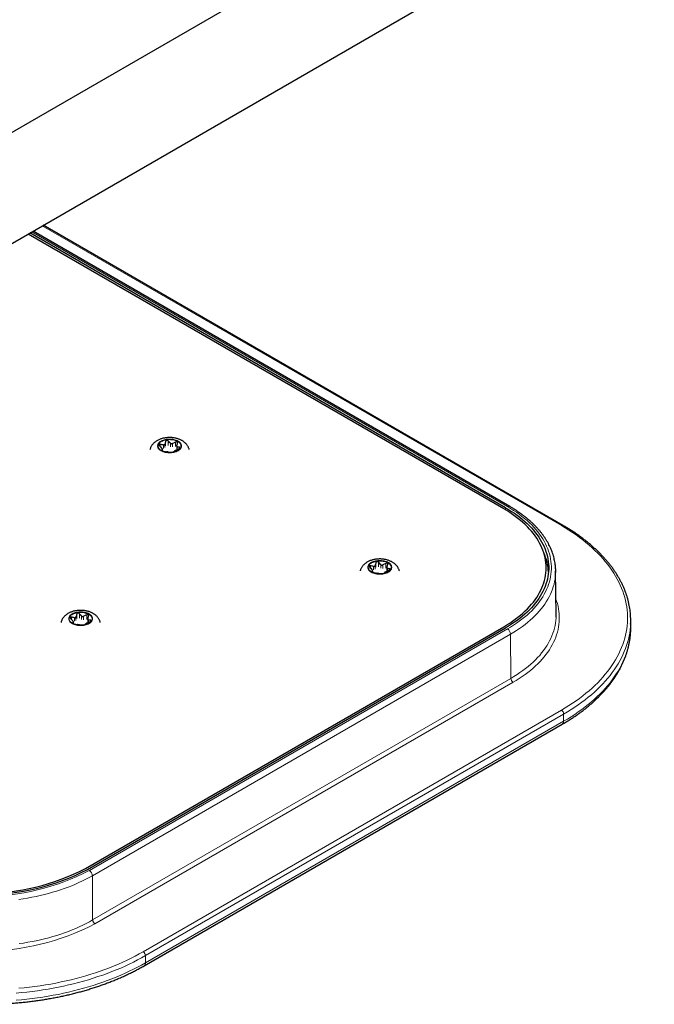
# Model space of a CAD drawing. Header units: millimetres. Extents: x 8 to 2427, y 12 to 2587.
# Tile 140 of 154: x 2054 to 2174, y 1158 to 1342. Entities that reach past the tile are written whole.
import ezdxf

# ---------------------------------------------------------------- set-up
doc = ezdxf.new("R2010")
doc.units = ezdxf.units.MM

msp = doc.modelspace()

# ---------------------------------------------------------------- linework, layer by layer
at = {"color": 7, "linetype": 'Continuous', "lineweight": 30}
for p, q in [((2298.56, 1462.81), (2035.22, 1310.79)), ((2038.9, 1292.13), (2308.21, 1447.61)), ((2145.62, 1250.64), (2056.32, 1302.19)), ((2146.38, 1250.89), (2056.92, 1302.53)), ((2156.38, 1247.33), (2058.83, 1303.64)), ((2145.27, 1250.45), (2055.98, 1301.99)), ((2081.21, 1261.31), (2081.21, 1261.62)), ((2083.88, 1262.16), (2083.88, 1261.53)), ((2123.33, 1239.38), (2123.33, 1238.75)), ((2120.67, 1238.53), (2120.67, 1238.84)), ((2155.1, 1230.58), (2155.01, 1238.83)), ((2064.52, 1228.9), (2064.52, 1229.21)), ((2066.78, 1183), (2145.27, 1228.31)), ((2067.19, 1229.75), (2067.19, 1229.11)), ((2169.1, 1228.14), (2169.1, 1229.5)), ((2067.13, 1182.8), (2145.62, 1228.11)), ((2169.1, 1227.82), (2169.1, 1228.14)), ((2077.77, 1164.73), (2156.26, 1210.04))]:
    msp.add_line(p, q, dxfattribs=at)
at = {"color": 252, "linetype": 'Continuous', "lineweight": 0}
for p, q in [((2145.98, 1250.85), (2056.68, 1302.4)), ((2156.08, 1247.3), (2058.66, 1303.54)), ((2080.81, 1262.1), (2080.81, 1262.53)), ((2081.04, 1261.42), (2081.04, 1261.46)), ((2081.2, 1261.59), (2081.2, 1261.31)), ((2081.38, 1262.42), (2081.38, 1261.77)), ((2081.66, 1261.93), (2081.66, 1262.59)), ((2081.81, 1263.11), (2081.81, 1262.26)), ((2082.31, 1262.33), (2082.31, 1263.18)), ((2082.73, 1262.75), (2082.73, 1262.1)), ((2083.11, 1262.04), (2083.11, 1262.69)), ((2083.67, 1262.97), (2083.67, 1262.12)), ((2083.99, 1261.54), (2083.99, 1262.02)), ((2084.41, 1261.98), (2084.41, 1261.78)), ((2145.61, 1250.25), (2145.62, 1250.64)), ((2120.27, 1239.32), (2120.27, 1239.75)), ((2120.83, 1239.65), (2120.83, 1238.99)), ((2121.12, 1239.15), (2121.12, 1239.81)), ((2121.27, 1240.33), (2121.27, 1239.48)), ((2121.77, 1239.56), (2121.77, 1240.41)), ((2122.18, 1239.97), (2122.18, 1239.32)), ((2122.57, 1239.26), (2122.57, 1239.91)), ((2123.13, 1240.2), (2123.13, 1239.34)), ((2120.5, 1238.64), (2120.5, 1238.68)), ((2120.65, 1238.81), (2120.65, 1238.54)), ((2123.45, 1238.76), (2123.45, 1239.24)), ((2123.86, 1239.2), (2123.86, 1239)), ((2064.13, 1229.69), (2064.13, 1230.12)), ((2064.97, 1229.52), (2064.97, 1230.17)), ((2065.12, 1230.7), (2065.12, 1229.84)), ((2065.63, 1229.92), (2065.63, 1230.77)), ((2066.04, 1230.34), (2066.04, 1229.68)), ((2066.42, 1229.62), (2066.42, 1230.28)), ((2066.99, 1230.56), (2066.99, 1229.71)), ((2064.36, 1229.01), (2064.36, 1229.04)), ((2064.51, 1229.17), (2064.51, 1228.9)), ((2064.69, 1230.01), (2064.69, 1229.36)), ((2067.31, 1229.13), (2067.31, 1229.61)), ((2067.72, 1229.56), (2067.72, 1229.37)), ((2067.49, 1182.59), (2145.98, 1227.9)), ((2146.54, 1226.93), (2068.05, 1181.62)), ((2146.6, 1218.64), (2146.54, 1226.93)), ((2068.11, 1173.33), (2146.6, 1218.64)), ((2147.03, 1217.91), (2068.54, 1172.6)), ((2077.59, 1167.37), (2156.08, 1212.68)), ((2156.51, 1211.94), (2078.02, 1166.63)), ((2156.51, 1210.59), (2156.51, 1211.94)), ((2156.51, 1210.59), (2078.02, 1165.28)), ((2068.11, 1173.33), (2068.05, 1181.62)), ((2078.02, 1165.28), (2078.02, 1166.63))]:
    msp.add_line(p, q, dxfattribs=at)
at = {"color": 252, "linetype": 'Continuous', "lineweight": 0, "flags": 128}
for points in [[(2084.13, 1263.16), (2083.96, 1263.25), (2083.77, 1263.33), (2083.56, 1263.39), (2083.35, 1263.45), (2083.13, 1263.49), (2082.9, 1263.52), (2082.66, 1263.53), (2082.43, 1263.53), (2082.19, 1263.52), (2081.96, 1263.49), (2081.74, 1263.45), (2081.52, 1263.39), (2081.32, 1263.33), (2081.13, 1263.25), (2080.95, 1263.16), (2080.79, 1263.05), (2080.66, 1262.94), (2080.54, 1262.83), (2080.44, 1262.7), (2080.37, 1262.57), (2080.32, 1262.44), (2080.3, 1262.31), (2080.3, 1262.17), (2080.32, 1262.03), (2080.37, 1261.9), (2080.44, 1261.77), (2080.54, 1261.65), (2080.66, 1261.53), (2080.79, 1261.42), (2080.95, 1261.32), (2081.13, 1261.23), (2081.32, 1261.15), (2081.52, 1261.08), (2081.74, 1261.02), (2081.96, 1260.98), (2082.19, 1260.95), (2082.43, 1260.94), (2082.66, 1260.94), (2082.9, 1260.95), (2083.13, 1260.98), (2083.35, 1261.02), (2083.56, 1261.08), (2083.77, 1261.15), (2083.96, 1261.23), (2084.13, 1261.32), (2084.29, 1261.42), (2084.43, 1261.53), (2084.55, 1261.65), (2084.64, 1261.77), (2084.72, 1261.9), (2084.77, 1262.03), (2084.79, 1262.17), (2084.79, 1262.31), (2084.77, 1262.44), (2084.72, 1262.57), (2084.64, 1262.7), (2084.55, 1262.83), (2084.43, 1262.94), (2084.29, 1263.05), (2084.13, 1263.16)], [(2145.98, 1227.9), (2146.56, 1228.25), (2147.12, 1228.6), (2147.66, 1228.97), (2148.19, 1229.34), (2148.69, 1229.72), (2149.18, 1230.11), (2149.64, 1230.51), (2150.09, 1230.92), (2150.51, 1231.33), (2150.91, 1231.76), (2151.29, 1232.18), (2151.65, 1232.62), (2151.99, 1233.06), (2152.3, 1233.5), (2152.59, 1233.95), (2152.86, 1234.41), (2153.1, 1234.87), (2153.32, 1235.33), (2153.52, 1235.8), (2153.69, 1236.27), (2153.84, 1236.74), (2153.96, 1237.22), (2154.06, 1237.7), (2154.13, 1238.18), (2154.18, 1238.66), (2154.2, 1239.14), (2154.2, 1239.62), (2154.18, 1240.1), (2154.13, 1240.58), (2154.06, 1241.06), (2153.96, 1241.54), (2153.84, 1242.01), (2153.69, 1242.48), (2153.52, 1242.95), (2153.32, 1243.42), (2153.1, 1243.89), (2152.86, 1244.35), (2152.59, 1244.8), (2152.3, 1245.25), (2151.99, 1245.7), (2151.65, 1246.14), (2151.29, 1246.57), (2150.91, 1247), (2150.51, 1247.42), (2150.09, 1247.84), (2149.64, 1248.24), (2149.18, 1248.64), (2148.69, 1249.03), (2148.19, 1249.41), (2147.66, 1249.79), (2147.12, 1250.15), (2146.56, 1250.51), (2145.98, 1250.85)], [(2156.08, 1212.68), (2156.8, 1213.1), (2157.5, 1213.54), (2158.18, 1213.98), (2158.84, 1214.43), (2159.48, 1214.89), (2160.1, 1215.36), (2160.7, 1215.84), (2161.28, 1216.33), (2161.85, 1216.82), (2162.39, 1217.32), (2162.91, 1217.83), (2163.4, 1218.35), (2163.88, 1218.88), (2164.33, 1219.41), (2164.77, 1219.94), (2165.17, 1220.48), (2165.56, 1221.03), (2165.92, 1221.59), (2166.26, 1222.14), (2166.58, 1222.71), (2166.87, 1223.27), (2167.14, 1223.84), (2167.39, 1224.42), (2167.61, 1224.99), (2167.81, 1225.58), (2167.98, 1226.16), (2168.13, 1226.74), (2168.25, 1227.33), (2168.35, 1227.92), (2168.42, 1228.51), (2168.47, 1229.1), (2168.5, 1229.69), (2168.5, 1230.28), (2168.47, 1230.87), (2168.42, 1231.47), (2168.35, 1232.06), (2168.25, 1232.64), (2168.13, 1233.23), (2167.98, 1233.82), (2167.81, 1234.4), (2167.61, 1234.98), (2167.39, 1235.56), (2167.14, 1236.13), (2166.87, 1236.7), (2166.58, 1237.27), (2166.26, 1237.83), (2165.92, 1238.39), (2165.56, 1238.94), (2165.17, 1239.49), (2164.77, 1240.03), (2164.33, 1240.57), (2163.88, 1241.1), (2163.4, 1241.62), (2162.91, 1242.14), (2162.39, 1242.65), (2161.85, 1243.15), (2161.28, 1243.65), (2160.7, 1244.13), (2160.1, 1244.61), (2159.48, 1245.08), (2158.84, 1245.54), (2158.18, 1246), (2157.5, 1246.44), (2156.8, 1246.87), (2156.08, 1247.3)], [(2123.59, 1240.38), (2123.42, 1240.47), (2123.23, 1240.55), (2123.02, 1240.62), (2122.81, 1240.67), (2122.58, 1240.71), (2122.35, 1240.74), (2122.12, 1240.76), (2121.88, 1240.76), (2121.65, 1240.74), (2121.42, 1240.71), (2121.19, 1240.67), (2120.98, 1240.62), (2120.77, 1240.55), (2120.58, 1240.47), (2120.41, 1240.38), (2120.25, 1240.28), (2120.11, 1240.17), (2120, 1240.05), (2119.9, 1239.93), (2119.83, 1239.8), (2119.78, 1239.66), (2119.75, 1239.53), (2119.75, 1239.39), (2119.78, 1239.26), (2119.83, 1239.12), (2119.9, 1238.99), (2120, 1238.87), (2120.11, 1238.75), (2120.25, 1238.64), (2120.41, 1238.54), (2120.58, 1238.45), (2120.77, 1238.37), (2120.98, 1238.3), (2121.19, 1238.25), (2121.42, 1238.2), (2121.65, 1238.18), (2121.88, 1238.16), (2122.12, 1238.16), (2122.35, 1238.18), (2122.58, 1238.2), (2122.81, 1238.25), (2123.02, 1238.3), (2123.23, 1238.37), (2123.42, 1238.45), (2123.59, 1238.54), (2123.75, 1238.64), (2123.89, 1238.75), (2124, 1238.87), (2124.1, 1238.99), (2124.17, 1239.12), (2124.22, 1239.26), (2124.25, 1239.39), (2124.25, 1239.53), (2124.22, 1239.66), (2124.17, 1239.8), (2124.1, 1239.93), (2124, 1240.05), (2123.89, 1240.17), (2123.75, 1240.28), (2123.59, 1240.38)], [(2155, 1238.48), (2155, 1238.24), (2154.96, 1237.76), (2154.9, 1237.28), (2154.81, 1236.79), (2154.7, 1236.31), (2154.57, 1235.83), (2154.41, 1235.36), (2154.23, 1234.88), (2154.02, 1234.41), (2153.79, 1233.94), (2153.54, 1233.48), (2153.26, 1233.02), (2152.97, 1232.57), (2152.64, 1232.12), (2152.3, 1231.68), (2151.93, 1231.24), (2151.54, 1230.81), (2151.13, 1230.39), (2150.7, 1229.97), (2150.25, 1229.56), (2149.78, 1229.16), (2149.29, 1228.77), (2148.78, 1228.38), (2148.24, 1228), (2147.69, 1227.64), (2147.13, 1227.28), (2146.54, 1226.93)], [(2155.06, 1233.5), (2155.19, 1233.14), (2155.33, 1232.66), (2155.45, 1232.18), (2155.55, 1231.69), (2155.62, 1231.21), (2155.67, 1230.72), (2155.69, 1230.23), (2155.69, 1229.74), (2155.67, 1229.26), (2155.62, 1228.77), (2155.55, 1228.28), (2155.45, 1227.8), (2155.33, 1227.31), (2155.19, 1226.83), (2155.02, 1226.36), (2154.83, 1225.88), (2154.61, 1225.41), (2154.38, 1224.94), (2154.11, 1224.48), (2153.83, 1224.02), (2153.52, 1223.56), (2153.19, 1223.11), (2152.84, 1222.67), (2152.47, 1222.23), (2152.08, 1221.8), (2151.66, 1221.37), (2151.22, 1220.96), (2150.77, 1220.55), (2150.29, 1220.14), (2149.79, 1219.75), (2149.28, 1219.36), (2148.74, 1218.98), (2148.19, 1218.62), (2147.62, 1218.26), (2147.03, 1217.91)], [(2067.45, 1230.74), (2067.27, 1230.84), (2067.08, 1230.92), (2066.88, 1230.98), (2066.66, 1231.04), (2066.44, 1231.08), (2066.21, 1231.11), (2065.97, 1231.12), (2065.74, 1231.12), (2065.5, 1231.11), (2065.27, 1231.08), (2065.05, 1231.04), (2064.83, 1230.98), (2064.63, 1230.92), (2064.44, 1230.84), (2064.26, 1230.74), (2064.11, 1230.64), (2063.97, 1230.53), (2063.85, 1230.42), (2063.75, 1230.29), (2063.68, 1230.16), (2063.63, 1230.03), (2063.61, 1229.89), (2063.61, 1229.76), (2063.63, 1229.62), (2063.68, 1229.49), (2063.75, 1229.36), (2063.85, 1229.24), (2063.97, 1229.12), (2064.11, 1229.01), (2064.26, 1228.91), (2064.44, 1228.82), (2064.63, 1228.74), (2064.83, 1228.67), (2065.05, 1228.61), (2065.27, 1228.57), (2065.5, 1228.54), (2065.74, 1228.53), (2065.97, 1228.53), (2066.21, 1228.54), (2066.44, 1228.57), (2066.66, 1228.61), (2066.88, 1228.67), (2067.08, 1228.74), (2067.27, 1228.82), (2067.45, 1228.91), (2067.6, 1229.01), (2067.74, 1229.12), (2067.86, 1229.24), (2067.96, 1229.36), (2068.03, 1229.49), (2068.08, 1229.62), (2068.1, 1229.76), (2068.1, 1229.89), (2068.08, 1230.03), (2068.03, 1230.16), (2067.96, 1230.29), (2067.86, 1230.42), (2067.74, 1230.53), (2067.6, 1230.64), (2067.45, 1230.74)], [(2146.6, 1218.64), (2147.19, 1218.99), (2147.76, 1219.35), (2148.31, 1219.71), (2148.85, 1220.09), (2149.36, 1220.48), (2149.85, 1220.87), (2150.33, 1221.28), (2150.78, 1221.69), (2151.21, 1222.1), (2151.62, 1222.53), (2152.01, 1222.96), (2152.38, 1223.4), (2152.72, 1223.84), (2153.05, 1224.29), (2153.35, 1224.75), (2153.62, 1225.21), (2153.88, 1225.67), (2154.11, 1226.14), (2154.31, 1226.61), (2154.5, 1227.09), (2154.66, 1227.57), (2154.79, 1228.05), (2154.9, 1228.53), (2154.99, 1229.01), (2155.05, 1229.5), (2155.08, 1229.99), (2155.09, 1230.13)], [(2169.08, 1228.81), (2169.05, 1228.32), (2168.99, 1227.73), (2168.91, 1227.14), (2168.8, 1226.55), (2168.66, 1225.96), (2168.51, 1225.38), (2168.32, 1224.8), (2168.12, 1224.22), (2167.89, 1223.65), (2167.64, 1223.07), (2167.36, 1222.5), (2167.06, 1221.94), (2166.74, 1221.38), (2166.39, 1220.82), (2166.02, 1220.27), (2165.63, 1219.73), (2165.22, 1219.19), (2164.78, 1218.65), (2164.32, 1218.12), (2163.84, 1217.6), (2163.34, 1217.09), (2162.82, 1216.58), (2162.27, 1216.08), (2161.71, 1215.58), (2161.13, 1215.1), (2160.52, 1214.62), (2159.9, 1214.15), (2159.26, 1213.69), (2158.6, 1213.24), (2157.92, 1212.8), (2157.22, 1212.37), (2156.51, 1211.94)], [(2156.51, 1210.59), (2157.22, 1211.01), (2157.92, 1211.45), (2158.6, 1211.89), (2159.26, 1212.34), (2159.9, 1212.8), (2160.52, 1213.27), (2161.13, 1213.74), (2161.71, 1214.23), (2162.27, 1214.72), (2162.82, 1215.22), (2163.34, 1215.73), (2163.84, 1216.25), (2164.32, 1216.77), (2164.78, 1217.3), (2165.22, 1217.83), (2165.63, 1218.37), (2166.02, 1218.92), (2166.39, 1219.47), (2166.74, 1220.02), (2167.06, 1220.58), (2167.36, 1221.15), (2167.64, 1221.72), (2167.89, 1222.29), (2168.12, 1222.87), (2168.32, 1223.45), (2168.51, 1224.03), (2168.66, 1224.61), (2168.8, 1225.2), (2168.91, 1225.78), (2168.99, 1226.37), (2169.05, 1226.96), (2169.09, 1227.55), (2169.1, 1227.82)], [(2068.05, 1181.62), (2067.45, 1181.28), (2066.83, 1180.95), (2066.19, 1180.64), (2065.54, 1180.33), (2064.87, 1180.03), (2064.19, 1179.75), (2063.5, 1179.48), (2062.79, 1179.22), (2062.07, 1178.97), (2061.33, 1178.73), (2060.59, 1178.51), (2059.83, 1178.3), (2059.06, 1178.1), (2058.28, 1177.91), (2057.5, 1177.74), (2056.7, 1177.58), (2055.9, 1177.43), (2055.09, 1177.3), (2054.28, 1177.18)], [(2054.3, 1168.88), (2055.12, 1168.99), (2055.93, 1169.13), (2056.73, 1169.27), (2057.53, 1169.43), (2058.32, 1169.61), (2059.1, 1169.79), (2059.87, 1169.99), (2060.63, 1170.2), (2061.37, 1170.43), (2062.11, 1170.67), (2062.83, 1170.92), (2063.55, 1171.18), (2064.24, 1171.45), (2064.93, 1171.74), (2065.6, 1172.03), (2066.25, 1172.34), (2066.89, 1172.66), (2067.51, 1172.99), (2068.11, 1173.33)], [(2054.25, 1160.5), (2055.26, 1160.6), (2056.26, 1160.71), (2057.26, 1160.84), (2058.26, 1160.98), (2059.24, 1161.14), (2060.23, 1161.31), (2061.2, 1161.49), (2062.17, 1161.69), (2063.13, 1161.9), (2064.07, 1162.12), (2065.01, 1162.36), (2065.94, 1162.61), (2066.86, 1162.87), (2067.77, 1163.14), (2068.66, 1163.43), (2069.55, 1163.73), (2070.42, 1164.04), (2071.27, 1164.37), (2072.12, 1164.7), (2072.95, 1165.05), (2073.76, 1165.41), (2074.56, 1165.78), (2075.34, 1166.16), (2076.11, 1166.55), (2076.86, 1166.96), (2077.59, 1167.37)], [(2078.02, 1166.63), (2077.29, 1166.22), (2076.54, 1165.82), (2075.77, 1165.43), (2074.99, 1165.05), (2074.19, 1164.67), (2073.38, 1164.31), (2072.55, 1163.97), (2071.71, 1163.63), (2070.86, 1163.3), (2069.99, 1162.99), (2069.11, 1162.69), (2068.22, 1162.4), (2067.32, 1162.12), (2066.4, 1161.86), (2065.48, 1161.61), (2064.54, 1161.37), (2063.59, 1161.14), (2062.64, 1160.93), (2061.68, 1160.73), (2060.71, 1160.54), (2059.73, 1160.37), (2058.74, 1160.21), (2057.75, 1160.06), (2056.75, 1159.93), (2055.75, 1159.81), (2054.74, 1159.71), (2053.73, 1159.62)], [(2078.02, 1165.28), (2077.29, 1164.87), (2076.54, 1164.46), (2075.77, 1164.07), (2074.99, 1163.69), (2074.19, 1163.32), (2073.38, 1162.96), (2072.55, 1162.61), (2071.71, 1162.28), (2070.86, 1161.95), (2069.99, 1161.64), (2069.11, 1161.33), (2068.22, 1161.05), (2067.32, 1160.77), (2066.4, 1160.5), (2065.48, 1160.25), (2064.54, 1160.01), (2063.59, 1159.79), (2062.64, 1159.57), (2061.68, 1159.37), (2060.71, 1159.19), (2059.73, 1159.01), (2058.74, 1158.86), (2057.75, 1158.71), (2056.75, 1158.58), (2055.75, 1158.46), (2054.74, 1158.35), (2053.73, 1158.26)]]:
    msp.add_lwpolyline(points, dxfattribs=at)
at = {"color": 7, "linetype": 'Continuous', "lineweight": 30, "flags": 128}
for points in [[(2081.02, 1261.36), (2080.87, 1261.46), (2080.74, 1261.57), (2080.62, 1261.68), (2080.53, 1261.8), (2080.46, 1261.93), (2080.42, 1262.06), (2080.39, 1262.19), (2080.4, 1262.32), (2080.43, 1262.45), (2080.48, 1262.58), (2080.55, 1262.7), (2080.65, 1262.82), (2080.77, 1262.94), (2080.91, 1263.04), (2081.06, 1263.14), (2081.24, 1263.22), (2081.43, 1263.3), (2081.63, 1263.36), (2081.84, 1263.41), (2082.06, 1263.45), (2082.29, 1263.47), (2082.51, 1263.48), (2082.74, 1263.47), (2082.97, 1263.45), (2083.19, 1263.42), (2083.41, 1263.37), (2083.61, 1263.31), (2083.8, 1263.24), (2083.98, 1263.16), (2084.14, 1263.07), (2084.29, 1262.96), (2084.41, 1262.85), (2084.51, 1262.74), (2084.59, 1262.61), (2084.65, 1262.48), (2084.68, 1262.35), (2084.69, 1262.22), (2084.68, 1262.09), (2084.64, 1261.96), (2084.58, 1261.83), (2084.49, 1261.71), (2084.38, 1261.59), (2084.25, 1261.48), (2084.1, 1261.38), (2083.94, 1261.29), (2083.76, 1261.21), (2083.56, 1261.14), (2083.35, 1261.09), (2083.14, 1261.04), (2082.91, 1261.01), (2082.69, 1261), (2082.46, 1261), (2082.23, 1261.01), (2082.01, 1261.04), (2081.79, 1261.08), (2081.58, 1261.13), (2081.38, 1261.19), (2081.19, 1261.27), (2081.02, 1261.36)], [(2145.27, 1228.31), (2145.84, 1228.65), (2146.4, 1229), (2146.93, 1229.36), (2147.44, 1229.72), (2147.94, 1230.1), (2148.41, 1230.49), (2148.87, 1230.88), (2149.3, 1231.28), (2149.72, 1231.69), (2150.11, 1232.1), (2150.48, 1232.53), (2150.83, 1232.95), (2151.15, 1233.39), (2151.45, 1233.83), (2151.73, 1234.27), (2151.99, 1234.72), (2152.22, 1235.17), (2152.43, 1235.63), (2152.61, 1236.09), (2152.77, 1236.56), (2152.91, 1237.02), (2153.02, 1237.49), (2153.1, 1237.96), (2153.17, 1238.43), (2153.2, 1238.91), (2153.21, 1239.38), (2153.2, 1239.85), (2153.17, 1240.32), (2153.1, 1240.79), (2153.02, 1241.26), (2152.91, 1241.73), (2152.77, 1242.2), (2152.61, 1242.66), (2152.43, 1243.12), (2152.22, 1243.58), (2151.99, 1244.03), (2151.73, 1244.48), (2151.45, 1244.93), (2151.15, 1245.37), (2150.83, 1245.8), (2150.48, 1246.23), (2150.11, 1246.65), (2149.72, 1247.07), (2149.3, 1247.48), (2148.87, 1247.88), (2148.41, 1248.27), (2147.94, 1248.65), (2147.44, 1249.03), (2146.93, 1249.4), (2146.4, 1249.76), (2145.84, 1250.11), (2145.27, 1250.45)], [(2145.62, 1250.64), (2146.19, 1250.31), (2146.74, 1249.96), (2147.27, 1249.6), (2147.79, 1249.23), (2148.29, 1248.86), (2148.76, 1248.47), (2149.22, 1248.08), (2149.66, 1247.68), (2150.07, 1247.28), (2150.47, 1246.86), (2150.84, 1246.44), (2151.19, 1246.02), (2151.52, 1245.58), (2151.83, 1245.15), (2152.11, 1244.7), (2152.38, 1244.26), (2152.61, 1243.8), (2152.83, 1243.35), (2153.02, 1242.89), (2153.19, 1242.43), (2153.34, 1241.96), (2153.46, 1241.5), (2153.55, 1241.03), (2153.63, 1240.56), (2153.67, 1240.09), (2153.7, 1239.61), (2153.7, 1239.14), (2153.67, 1238.67), (2153.63, 1238.2), (2153.55, 1237.73), (2153.46, 1237.26), (2153.34, 1236.79), (2153.19, 1236.33), (2153.02, 1235.87), (2152.83, 1235.41), (2152.61, 1234.95), (2152.38, 1234.5), (2152.11, 1234.05), (2151.83, 1233.61), (2151.52, 1233.17), (2151.19, 1232.74), (2150.84, 1232.31), (2150.47, 1231.89), (2150.07, 1231.48), (2149.66, 1231.07), (2149.22, 1230.67), (2148.76, 1230.28), (2148.29, 1229.9), (2147.79, 1229.52), (2147.27, 1229.16), (2146.74, 1228.8), (2146.19, 1228.45), (2145.62, 1228.11)], [(2120.48, 1238.58), (2120.33, 1238.68), (2120.19, 1238.79), (2120.08, 1238.9), (2119.99, 1239.02), (2119.92, 1239.15), (2119.87, 1239.28), (2119.85, 1239.41), (2119.85, 1239.54), (2119.88, 1239.67), (2119.93, 1239.8), (2120.01, 1239.93), (2120.11, 1240.05), (2120.22, 1240.16), (2120.36, 1240.26), (2120.52, 1240.36), (2120.69, 1240.45), (2120.88, 1240.52), (2121.09, 1240.58), (2121.3, 1240.63), (2121.52, 1240.67), (2121.74, 1240.69), (2121.97, 1240.7), (2122.2, 1240.7), (2122.43, 1240.68), (2122.65, 1240.64), (2122.86, 1240.6), (2123.07, 1240.54), (2123.26, 1240.47), (2123.44, 1240.38), (2123.6, 1240.29), (2123.74, 1240.19), (2123.87, 1240.08), (2123.97, 1239.96), (2124.05, 1239.83), (2124.11, 1239.71), (2124.14, 1239.58), (2124.15, 1239.44), (2124.13, 1239.31), (2124.1, 1239.18), (2124.03, 1239.05), (2123.95, 1238.93), (2123.84, 1238.82), (2123.71, 1238.71), (2123.56, 1238.61), (2123.39, 1238.51), (2123.21, 1238.43), (2123.02, 1238.37), (2122.81, 1238.31), (2122.59, 1238.27), (2122.37, 1238.24), (2122.14, 1238.22), (2121.91, 1238.22), (2121.69, 1238.23), (2121.46, 1238.26), (2121.24, 1238.3), (2121.03, 1238.35), (2120.84, 1238.42), (2120.65, 1238.49), (2120.48, 1238.58)], [(2155, 1239.19), (2155.01, 1238.73), (2155, 1238.48)], [(2064.34, 1228.95), (2064.18, 1229.05), (2064.05, 1229.15), (2063.93, 1229.27), (2063.84, 1229.39), (2063.77, 1229.52), (2063.73, 1229.64), (2063.71, 1229.78), (2063.71, 1229.91), (2063.74, 1230.04), (2063.79, 1230.17), (2063.86, 1230.29), (2063.96, 1230.41), (2064.08, 1230.53), (2064.22, 1230.63), (2064.38, 1230.73), (2064.55, 1230.81), (2064.74, 1230.89), (2064.94, 1230.95), (2065.15, 1231), (2065.37, 1231.04), (2065.6, 1231.06), (2065.83, 1231.07), (2066.06, 1231.06), (2066.28, 1231.04), (2066.5, 1231.01), (2066.72, 1230.96), (2066.92, 1230.9), (2067.11, 1230.83), (2067.29, 1230.75), (2067.45, 1230.66), (2067.6, 1230.55), (2067.72, 1230.44), (2067.83, 1230.32), (2067.91, 1230.2), (2067.96, 1230.07), (2068, 1229.94), (2068.01, 1229.81), (2067.99, 1229.68), (2067.95, 1229.55), (2067.89, 1229.42), (2067.8, 1229.3), (2067.69, 1229.18), (2067.56, 1229.07), (2067.42, 1228.97), (2067.25, 1228.88), (2067.07, 1228.8), (2066.87, 1228.73), (2066.67, 1228.68), (2066.45, 1228.63), (2066.23, 1228.6), (2066, 1228.59), (2065.77, 1228.59), (2065.54, 1228.6), (2065.32, 1228.62), (2065.1, 1228.66), (2064.89, 1228.72), (2064.69, 1228.78), (2064.51, 1228.86), (2064.34, 1228.95)], [(2155.09, 1230.13), (2155.1, 1230.47), (2155.1, 1230.58)]]:
    msp.add_lwpolyline(points, dxfattribs=at)
at = {"color": 252, "linetype": 'Continuous', "lineweight": 0}
for centre, radius, start, end in [((2146.21, 1250.55), 0.384, 64.1209, 127.2143), ((2156.26, 1247.07), 0.288, 64.0424, 127.2535), ((2145.31, 1226.87), 1.23, 2.9181, 57.3706), ((2147.53, 1218.68), 0.923, 182.9181, 237.3706), ((2155.59, 1211.9), 0.922, 2.6055, 57.3945), ((2155.91, 1210.53), 0.598, 305.3666, 5.9456), ((2047.61, 1220.92), 43.17, 242.5904, 297.4096), ((2066.82, 1181.56), 1.23, 2.9181, 57.3706), ((2069.04, 1173.37), 0.923, 182.9181, 237.3706), ((2047.61, 1212.95), 45.46, 242.5905, 297.4095), ((2077.1, 1166.59), 0.922, 2.6055, 57.3945), ((2077.42, 1165.22), 0.598, 305.3524, 5.9469)]:
    msp.add_arc(centre, radius, start, end, dxfattribs=at)
at = {"color": 7, "linetype": 'Continuous', "lineweight": 30}
for centre, radius, start, end in [((2143.86, 1238.07), 9.82, 2.8912, 24.8072), ((2154.76, 1229.5), 14.34, 357.2427, 2.8203), ((2047.61, 1220.44), 42.39, 242.5904, 297.4096), ((2047.61, 1220), 41.67, 242.6097, 297.3903)]:
    msp.add_arc(centre, radius, start, end, dxfattribs=at)
for points, knots in [([(2086.22, 1261.57), (2086.21, 1261.6), (2086.19, 1261.71), (2086.12, 1261.89), (2086.03, 1262.09), (2085.91, 1262.28), (2085.78, 1262.47), (2085.63, 1262.64), (2085.47, 1262.81), (2085.28, 1262.97), (2085.09, 1263.11), (2084.9, 1263.22), (2084.71, 1263.33), (2084.5, 1263.43), (2084.24, 1263.53), (2083.98, 1263.61), (2083.71, 1263.68), (2083.43, 1263.74), (2083.15, 1263.78), (2082.86, 1263.8), (2082.58, 1263.81), (2082.29, 1263.81), (2082, 1263.79), (2081.72, 1263.75), (2081.44, 1263.7), (2081.16, 1263.63), (2080.89, 1263.55), (2080.63, 1263.45), (2080.38, 1263.33), (2080.13, 1263.19), (2079.9, 1263.04), (2079.7, 1262.88), (2079.52, 1262.71), (2079.36, 1262.54), (2079.22, 1262.36), (2079.09, 1262.16), (2078.99, 1261.94), (2078.91, 1261.74), (2078.88, 1261.62), (2078.86, 1261.57)], [0, 0, 0, 0, 0.013261, 0.037864, 0.062633, 0.08768, 0.113116, 0.139051, 0.165574, 0.192745, 0.220573, 0.24553, 0.263159, 0.29241, 0.321723, 0.351087, 0.380394, 0.409601, 0.438703, 0.467723, 0.496701, 0.525687, 0.554726, 0.583865, 0.613158, 0.642659, 0.672405, 0.702414, 0.732666, 0.763075, 0.793437, 0.823531, 0.850118, 0.876092, 0.901478, 0.929089, 0.95606, 0.982397, 1, 1, 1, 1]), ([(2082.31, 1263.18), (2082.29, 1263.21), (2082.24, 1263.26), (2082.14, 1263.29), (2082.03, 1263.3), (2081.95, 1263.27), (2081.87, 1263.22), (2081.83, 1263.16), (2081.82, 1263.12), (2081.81, 1263.11)], [0, 0, 0, 0, 0.165353, 0.33162, 0.484162, 0.625774, 0.765975, 0.913088, 1, 1, 1, 1]), ([(2080.81, 1262.53), (2080.78, 1262.54), (2080.72, 1262.55), (2080.65, 1262.53), (2080.6, 1262.48), (2080.59, 1262.42), (2080.6, 1262.35), (2080.64, 1262.29), (2080.67, 1262.26), (2080.68, 1262.24)], [0, 0, 0, 0, 0.165307, 0.33158, 0.484126, 0.62574, 0.765939, 0.91305, 1, 1, 1, 1]), ([(2080.68, 1262.24), (2080.78, 1262.13), (2080.92, 1261.98), (2081.06, 1261.84), (2081.09, 1261.81)], [0, 0, 0, 0, 0.761658, 1, 1, 1, 1]), ([(2081.38, 1262.42), (2081.28, 1262.44), (2081.09, 1262.47), (2080.91, 1262.51), (2080.81, 1262.53)], [0, 0, 0, 0, 0.499473, 1, 1, 1, 1]), ([(2081.04, 1261.46), (2081.04, 1261.45), (2081.03, 1261.43), (2081.05, 1261.4), (2081.11, 1261.36), (2081.19, 1261.32), (2081.27, 1261.28), (2081.35, 1261.26), (2081.4, 1261.25), (2081.41, 1261.24)], [0, 0, 0, 0, 0.165307, 0.33158, 0.484126, 0.62574, 0.76594, 0.91305, 1, 1, 1, 1]), ([(2081.2, 1261.59), (2081.17, 1261.56), (2081.12, 1261.51), (2081.07, 1261.47), (2081.04, 1261.46)], [0, 0, 0, 0, 0.499473, 1, 1, 1, 1]), ([(2081.2, 1261.59), (2081.2, 1261.6), (2081.21, 1261.61), (2081.21, 1261.65), (2081.19, 1261.69), (2081.15, 1261.75), (2081.11, 1261.79), (2081.09, 1261.81)], [0, 0, 0, 0, 0.273513, 0.409404, 0.549819, 0.806444, 1, 1, 1, 1]), ([(2081.38, 1262.42), (2081.41, 1262.42), (2081.48, 1262.42), (2081.57, 1262.45), (2081.63, 1262.52), (2081.65, 1262.56), (2081.66, 1262.59)], [0, 0, 0, 0, 0.273824, 0.549306, 0.806223, 1, 1, 1, 1]), ([(2081.81, 1263.11), (2081.79, 1263.02), (2081.74, 1262.84), (2081.69, 1262.67), (2081.66, 1262.59)], [0, 0, 0, 0, 0.499604, 1, 1, 1, 1]), ([(2082.73, 1262.75), (2082.69, 1262.78), (2082.55, 1262.92), (2082.42, 1263.07), (2082.31, 1263.18)], [0, 0, 0, 0, 0.238341, 1, 1, 1, 1]), ([(2082.73, 1262.75), (2082.75, 1262.73), (2082.8, 1262.69), (2082.87, 1262.67), (2082.94, 1262.65), (2083.03, 1262.66), (2083.09, 1262.68), (2083.11, 1262.69)], [0, 0, 0, 0, 0.2735794, 0.4094666, 0.5498764, 0.8064979, 1, 1, 1, 1]), ([(2083.67, 1262.97), (2083.58, 1262.92), (2083.4, 1262.83), (2083.21, 1262.74), (2083.11, 1262.69)], [0, 0, 0, 0, 0.499604, 1, 1, 1, 1]), ([(2084.04, 1262.76), (2084.05, 1262.79), (2084.06, 1262.85), (2084.03, 1262.93), (2083.98, 1262.99), (2083.9, 1263.02), (2083.81, 1263.02), (2083.74, 1263), (2083.69, 1262.98), (2083.67, 1262.97)], [0, 0, 0, 0, 0.165307, 0.3315802, 0.484126, 0.62574, 0.7659396, 0.9130501, 1, 1, 1, 1]), ([(2083.71, 1261.4), (2083.8, 1261.45), (2083.99, 1261.54), (2084.18, 1261.64), (2084.27, 1261.69)], [0, 0, 0, 0, 0.4994728, 1, 1, 1, 1]), ([(2083.89, 1262.24), (2083.88, 1262.21), (2083.87, 1262.16), (2083.88, 1262.11), (2083.9, 1262.07), (2083.94, 1262.03), (2083.98, 1262.02), (2083.99, 1262.02)], [0, 0, 0, 0, 0.273513, 0.409404, 0.549819, 0.806444, 1, 1, 1, 1]), ([(2083.89, 1262.24), (2083.92, 1262.33), (2083.97, 1262.5), (2084.02, 1262.67), (2084.04, 1262.76)], [0, 0, 0, 0, 0.4994728, 1, 1, 1, 1]), ([(2084.41, 1261.98), (2084.36, 1261.98), (2084.23, 1261.99), (2084.09, 1262.01), (2083.99, 1262.02)], [0, 0, 0, 0, 0.3387949, 1, 1, 1, 1]), ([(2084.27, 1261.69), (2084.3, 1261.7), (2084.37, 1261.74), (2084.44, 1261.8), (2084.49, 1261.86), (2084.5, 1261.92), (2084.48, 1261.95), (2084.45, 1261.97), (2084.42, 1261.97), (2084.41, 1261.98)], [0, 0, 0, 0, 0.1653069, 0.3315801, 0.4841259, 0.6257399, 0.7659394, 0.9130499, 1, 1, 1, 1]), ([(2081.41, 1261.24), (2081.5, 1261.22), (2081.69, 1261.18), (2081.88, 1261.15), (2081.98, 1261.14)], [0, 0, 0, 0, 0.4996038, 1, 1, 1, 1]), ([(2082.36, 1261.08), (2082.33, 1261.08), (2082.29, 1261.09), (2082.22, 1261.1), (2082.15, 1261.11), (2082.06, 1261.12), (2082, 1261.13), (2081.98, 1261.14)], [0, 0, 0, 0, 0.273579, 0.409467, 0.549876, 0.806498, 1, 1, 1, 1]), ([(2082.36, 1261.08), (2082.45, 1261.06), (2082.59, 1261.04), (2082.73, 1261.04), (2082.77, 1261.03)], [0, 0, 0, 0, 0.661205, 1, 1, 1, 1]), ([(2082.77, 1261.03), (2082.8, 1261.03), (2082.85, 1261.03), (2082.95, 1261.04), (2083.05, 1261.05), (2083.14, 1261.06), (2083.21, 1261.08), (2083.26, 1261.1), (2083.27, 1261.11), (2083.28, 1261.11)], [0, 0, 0, 0, 0.165353, 0.33162, 0.484162, 0.625774, 0.765975, 0.913088, 1, 1, 1, 1]), ([(2083.28, 1261.11), (2083.3, 1261.13), (2083.35, 1261.17), (2083.4, 1261.22), (2083.43, 1261.24)], [0, 0, 0, 0, 0.499604, 1, 1, 1, 1]), ([(2083.71, 1261.4), (2083.67, 1261.39), (2083.6, 1261.35), (2083.51, 1261.3), (2083.45, 1261.27), (2083.43, 1261.25), (2083.43, 1261.24)], [0, 0, 0, 0, 0.273824, 0.549306, 0.806223, 1, 1, 1, 1]), ([(2154.99, 1239.21), (2154.99, 1239.32), (2154.97, 1239.59), (2154.93, 1240.02), (2154.86, 1240.49), (2154.76, 1240.96), (2154.65, 1241.42), (2154.52, 1241.89), (2154.36, 1242.35), (2154.18, 1242.8), (2153.98, 1243.26), (2153.76, 1243.71), (2153.52, 1244.16), (2153.25, 1244.6), (2152.97, 1245.04), (2152.67, 1245.48), (2152.34, 1245.91), (2152, 1246.33), (2151.63, 1246.75), (2151.25, 1247.16), (2150.85, 1247.57), (2150.42, 1247.97), (2149.98, 1248.36), (2149.53, 1248.74), (2149.05, 1249.12), (2148.56, 1249.48), (2148.05, 1249.84), (2147.52, 1250.19), (2146.98, 1250.53), (2146.6, 1250.76), (2146.4, 1250.88), (2146.38, 1250.89)], [0, 0, 0, 0, 0.026304, 0.061646, 0.097005, 0.132395, 0.167826, 0.203306, 0.238845, 0.274447, 0.310118, 0.345858, 0.38167, 0.417551, 0.453499, 0.489511, 0.525582, 0.561708, 0.597881, 0.634098, 0.670352, 0.706637, 0.742949, 0.779283, 0.815633, 0.851996, 0.888369, 0.924748, 0.96113, 0.995608, 1, 1, 1, 1]), ([(2169.08, 1230.22), (2169.08, 1230.26), (2169.07, 1230.5), (2169.04, 1230.92), (2168.97, 1231.48), (2168.88, 1232.05), (2168.78, 1232.61), (2168.64, 1233.17), (2168.49, 1233.73), (2168.32, 1234.28), (2168.13, 1234.84), (2167.91, 1235.39), (2167.67, 1235.94), (2167.41, 1236.48), (2167.13, 1237.02), (2166.83, 1237.56), (2166.51, 1238.1), (2166.17, 1238.63), (2165.81, 1239.15), (2165.43, 1239.67), (2165.03, 1240.19), (2164.6, 1240.7), (2164.16, 1241.2), (2163.7, 1241.7), (2163.22, 1242.19), (2162.72, 1242.67), (2162.2, 1243.15), (2161.67, 1243.62), (2161.11, 1244.09), (2160.54, 1244.54), (2159.95, 1244.99), (2159.34, 1245.43), (2158.72, 1245.87), (2158.08, 1246.29), (2157.43, 1246.7), (2156.86, 1247.05), (2156.51, 1247.25), (2156.38, 1247.33)], [0, 0, 0, 0, 0.006964, 0.036298, 0.065636, 0.094982, 0.124341, 0.153715, 0.183107, 0.21252, 0.241955, 0.271414, 0.300898, 0.330407, 0.359942, 0.389501, 0.419085, 0.448692, 0.478321, 0.507971, 0.53764, 0.567326, 0.597028, 0.626744, 0.656472, 0.686211, 0.715959, 0.745715, 0.775478, 0.805246, 0.835018, 0.864793, 0.894571, 0.92435, 0.95413, 0.98391, 1, 1, 1, 1]), ([(2125.68, 1238.79), (2125.67, 1238.83), (2125.64, 1238.94), (2125.58, 1239.11), (2125.48, 1239.31), (2125.37, 1239.5), (2125.24, 1239.69), (2125.09, 1239.86), (2124.92, 1240.03), (2124.74, 1240.19), (2124.54, 1240.33), (2124.36, 1240.44), (2124.17, 1240.55), (2123.96, 1240.65), (2123.7, 1240.75), (2123.44, 1240.84), (2123.16, 1240.91), (2122.89, 1240.96), (2122.6, 1241), (2122.32, 1241.03), (2122.03, 1241.04), (2121.75, 1241.03), (2121.46, 1241.01), (2121.18, 1240.97), (2120.9, 1240.92), (2120.62, 1240.85), (2120.35, 1240.77), (2120.09, 1240.67), (2119.83, 1240.55), (2119.59, 1240.42), (2119.36, 1240.26), (2119.16, 1240.1), (2118.98, 1239.93), (2118.82, 1239.76), (2118.68, 1239.58), (2118.55, 1239.38), (2118.44, 1239.16), (2118.37, 1238.97), (2118.33, 1238.84), (2118.32, 1238.79)], [0, 0, 0, 0, 0.013261, 0.037864, 0.062633, 0.08768, 0.113116, 0.139051, 0.165574, 0.192745, 0.220573, 0.24553, 0.263159, 0.29241, 0.321723, 0.351087, 0.380394, 0.409601, 0.438703, 0.467723, 0.496701, 0.525687, 0.554726, 0.583865, 0.613158, 0.642659, 0.672405, 0.702414, 0.732666, 0.763075, 0.793437, 0.823531, 0.850118, 0.876092, 0.901478, 0.929089, 0.95606, 0.982397, 1, 1, 1, 1]), ([(2120.27, 1239.75), (2120.24, 1239.76), (2120.18, 1239.77), (2120.1, 1239.75), (2120.06, 1239.7), (2120.04, 1239.64), (2120.06, 1239.58), (2120.09, 1239.51), (2120.12, 1239.48), (2120.14, 1239.46)], [0, 0, 0, 0, 0.165307, 0.33158, 0.484126, 0.62574, 0.765939, 0.91305, 1, 1, 1, 1]), ([(2120.14, 1239.46), (2120.24, 1239.35), (2120.38, 1239.2), (2120.52, 1239.06), (2120.55, 1239.03)], [0, 0, 0, 0, 0.761658, 1, 1, 1, 1]), ([(2120.83, 1239.65), (2120.74, 1239.66), (2120.55, 1239.69), (2120.36, 1239.73), (2120.27, 1239.75)], [0, 0, 0, 0, 0.4994728, 1, 1, 1, 1]), ([(2120.83, 1239.65), (2120.87, 1239.64), (2120.94, 1239.64), (2121.03, 1239.68), (2121.09, 1239.74), (2121.11, 1239.79), (2121.12, 1239.81)], [0, 0, 0, 0, 0.273824, 0.549306, 0.8062232, 1, 1, 1, 1]), ([(2121.27, 1240.33), (2121.24, 1240.24), (2121.19, 1240.06), (2121.14, 1239.89), (2121.12, 1239.81)], [0, 0, 0, 0, 0.499604, 1, 1, 1, 1]), ([(2121.77, 1240.41), (2121.74, 1240.43), (2121.69, 1240.48), (2121.59, 1240.52), (2121.49, 1240.52), (2121.4, 1240.5), (2121.33, 1240.45), (2121.29, 1240.39), (2121.27, 1240.34), (2121.27, 1240.33)], [0, 0, 0, 0, 0.1653528, 0.3316201, 0.4841619, 0.6257744, 0.7659748, 0.9130879, 1, 1, 1, 1]), ([(2122.18, 1239.97), (2122.15, 1240.01), (2122.01, 1240.15), (2121.87, 1240.29), (2121.77, 1240.41)], [0, 0, 0, 0, 0.238341, 1, 1, 1, 1]), ([(2122.18, 1239.97), (2122.21, 1239.95), (2122.25, 1239.91), (2122.32, 1239.89), (2122.4, 1239.87), (2122.48, 1239.88), (2122.54, 1239.9), (2122.57, 1239.91)], [0, 0, 0, 0, 0.273579, 0.409467, 0.549876, 0.806498, 1, 1, 1, 1]), ([(2123.13, 1240.2), (2123.04, 1240.15), (2122.85, 1240.05), (2122.66, 1239.96), (2122.57, 1239.91)], [0, 0, 0, 0, 0.499604, 1, 1, 1, 1]), ([(2123.5, 1239.98), (2123.5, 1240.01), (2123.52, 1240.08), (2123.49, 1240.16), (2123.43, 1240.21), (2123.36, 1240.24), (2123.27, 1240.24), (2123.19, 1240.23), (2123.15, 1240.2), (2123.13, 1240.2)], [0, 0, 0, 0, 0.165307, 0.33158, 0.484126, 0.62574, 0.76594, 0.91305, 1, 1, 1, 1]), ([(2123.35, 1239.46), (2123.34, 1239.43), (2123.33, 1239.39), (2123.34, 1239.33), (2123.36, 1239.29), (2123.39, 1239.26), (2123.43, 1239.24), (2123.45, 1239.24)], [0, 0, 0, 0, 0.273513, 0.409404, 0.549819, 0.806444, 1, 1, 1, 1]), ([(2123.35, 1239.46), (2123.37, 1239.55), (2123.42, 1239.72), (2123.47, 1239.9), (2123.5, 1239.98)], [0, 0, 0, 0, 0.499473, 1, 1, 1, 1]), ([(2120.5, 1238.68), (2120.5, 1238.67), (2120.48, 1238.66), (2120.51, 1238.62), (2120.57, 1238.58), (2120.64, 1238.54), (2120.73, 1238.51), (2120.81, 1238.48), (2120.85, 1238.47), (2120.87, 1238.47)], [0, 0, 0, 0, 0.165307, 0.3315802, 0.484126, 0.62574, 0.7659396, 0.9130501, 1, 1, 1, 1]), ([(2120.65, 1238.81), (2120.63, 1238.78), (2120.58, 1238.73), (2120.53, 1238.7), (2120.5, 1238.68)], [0, 0, 0, 0, 0.499473, 1, 1, 1, 1]), ([(2120.65, 1238.81), (2120.66, 1238.82), (2120.67, 1238.84), (2120.66, 1238.87), (2120.64, 1238.92), (2120.61, 1238.97), (2120.57, 1239.01), (2120.55, 1239.03)], [0, 0, 0, 0, 0.273513, 0.409404, 0.549819, 0.806444, 1, 1, 1, 1]), ([(2120.87, 1238.47), (2120.96, 1238.45), (2121.15, 1238.4), (2121.34, 1238.37), (2121.43, 1238.36)], [0, 0, 0, 0, 0.499604, 1, 1, 1, 1]), ([(2121.82, 1238.3), (2121.79, 1238.3), (2121.75, 1238.31), (2121.68, 1238.32), (2121.6, 1238.33), (2121.52, 1238.34), (2121.46, 1238.35), (2121.43, 1238.36)], [0, 0, 0, 0, 0.273579, 0.409467, 0.549876, 0.806498, 1, 1, 1, 1]), ([(2121.82, 1238.3), (2121.91, 1238.28), (2122.05, 1238.27), (2122.18, 1238.26), (2122.23, 1238.26)], [0, 0, 0, 0, 0.661205, 1, 1, 1, 1]), ([(2122.23, 1238.26), (2122.26, 1238.25), (2122.31, 1238.25), (2122.41, 1238.26), (2122.51, 1238.27), (2122.6, 1238.29), (2122.67, 1238.3), (2122.71, 1238.32), (2122.73, 1238.33), (2122.73, 1238.33)], [0, 0, 0, 0, 0.165353, 0.33162, 0.484162, 0.625774, 0.765975, 0.913088, 1, 1, 1, 1]), ([(2122.73, 1238.33), (2122.76, 1238.35), (2122.81, 1238.39), (2122.86, 1238.44), (2122.88, 1238.46)], [0, 0, 0, 0, 0.499604, 1, 1, 1, 1]), ([(2123.17, 1238.63), (2123.13, 1238.61), (2123.06, 1238.58), (2122.97, 1238.53), (2122.91, 1238.49), (2122.89, 1238.47), (2122.88, 1238.46)], [0, 0, 0, 0, 0.273824, 0.549306, 0.806223, 1, 1, 1, 1]), ([(2123.17, 1238.63), (2123.26, 1238.67), (2123.45, 1238.76), (2123.64, 1238.86), (2123.73, 1238.91)], [0, 0, 0, 0, 0.499473, 1, 1, 1, 1]), ([(2123.86, 1239.2), (2123.82, 1239.2), (2123.68, 1239.21), (2123.54, 1239.23), (2123.45, 1239.24)], [0, 0, 0, 0, 0.338795, 1, 1, 1, 1]), ([(2123.73, 1238.91), (2123.76, 1238.93), (2123.82, 1238.96), (2123.9, 1239.03), (2123.94, 1239.09), (2123.96, 1239.14), (2123.94, 1239.17), (2123.91, 1239.19), (2123.87, 1239.2), (2123.86, 1239.2)], [0, 0, 0, 0, 0.1653069, 0.3315801, 0.4841259, 0.6257399, 0.7659394, 0.9130499, 1, 1, 1, 1]), ([(2069.53, 1229.15), (2069.52, 1229.19), (2069.5, 1229.3), (2069.43, 1229.48), (2069.34, 1229.68), (2069.23, 1229.87), (2069.1, 1230.05), (2068.95, 1230.23), (2068.78, 1230.4), (2068.59, 1230.56), (2068.4, 1230.7), (2068.22, 1230.81), (2068.02, 1230.91), (2067.81, 1231.02), (2067.56, 1231.12), (2067.29, 1231.2), (2067.02, 1231.27), (2066.74, 1231.33), (2066.46, 1231.37), (2066.17, 1231.39), (2065.89, 1231.4), (2065.6, 1231.4), (2065.32, 1231.38), (2065.03, 1231.34), (2064.75, 1231.29), (2064.48, 1231.22), (2064.21, 1231.13), (2063.94, 1231.03), (2063.69, 1230.92), (2063.45, 1230.78), (2063.22, 1230.63), (2063.01, 1230.47), (2062.83, 1230.3), (2062.68, 1230.13), (2062.53, 1229.94), (2062.41, 1229.74), (2062.3, 1229.53), (2062.22, 1229.33), (2062.19, 1229.21), (2062.18, 1229.15)], [0, 0, 0, 0, 0.013261, 0.037864, 0.062633, 0.08768, 0.113116, 0.139051, 0.165574, 0.192745, 0.220573, 0.24553, 0.263159, 0.29241, 0.321723, 0.351087, 0.380394, 0.409601, 0.438703, 0.467723, 0.496701, 0.525687, 0.554726, 0.583865, 0.613158, 0.642659, 0.672405, 0.702414, 0.732666, 0.763075, 0.793437, 0.823531, 0.850118, 0.876092, 0.901478, 0.929089, 0.95606, 0.982397, 1, 1, 1, 1]), ([(2064.13, 1230.12), (2064.1, 1230.12), (2064.03, 1230.13), (2063.96, 1230.11), (2063.91, 1230.07), (2063.9, 1230.01), (2063.92, 1229.94), (2063.95, 1229.88), (2063.98, 1229.84), (2063.99, 1229.83)], [0, 0, 0, 0, 0.165307, 0.33158, 0.484126, 0.62574, 0.765939, 0.91305, 1, 1, 1, 1]), ([(2064.69, 1230.01), (2064.59, 1230.03), (2064.4, 1230.06), (2064.22, 1230.1), (2064.13, 1230.12)], [0, 0, 0, 0, 0.499473, 1, 1, 1, 1]), ([(2064.69, 1230.01), (2064.73, 1230.01), (2064.8, 1230), (2064.89, 1230.04), (2064.95, 1230.1), (2064.96, 1230.15), (2064.97, 1230.17)], [0, 0, 0, 0, 0.273824, 0.549306, 0.806223, 1, 1, 1, 1]), ([(2065.12, 1230.7), (2065.1, 1230.61), (2065.05, 1230.43), (2065, 1230.26), (2064.97, 1230.17)], [0, 0, 0, 0, 0.4996038, 1, 1, 1, 1]), ([(2065.63, 1230.77), (2065.6, 1230.8), (2065.55, 1230.84), (2065.45, 1230.88), (2065.35, 1230.89), (2065.26, 1230.86), (2065.19, 1230.81), (2065.14, 1230.75), (2065.13, 1230.71), (2065.12, 1230.7)], [0, 0, 0, 0, 0.165353, 0.33162, 0.484162, 0.625774, 0.765975, 0.913088, 1, 1, 1, 1]), ([(2066.04, 1230.34), (2066, 1230.37), (2065.86, 1230.51), (2065.73, 1230.66), (2065.63, 1230.77)], [0, 0, 0, 0, 0.238341, 1, 1, 1, 1]), ([(2066.04, 1230.34), (2066.07, 1230.32), (2066.11, 1230.28), (2066.18, 1230.25), (2066.25, 1230.24), (2066.34, 1230.25), (2066.4, 1230.27), (2066.42, 1230.28)], [0, 0, 0, 0, 0.273579, 0.409467, 0.549876, 0.806498, 1, 1, 1, 1]), ([(2066.99, 1230.56), (2066.89, 1230.51), (2066.71, 1230.41), (2066.52, 1230.32), (2066.42, 1230.28)], [0, 0, 0, 0, 0.499604, 1, 1, 1, 1]), ([(2067.35, 1230.35), (2067.36, 1230.38), (2067.37, 1230.44), (2067.34, 1230.52), (2067.29, 1230.58), (2067.21, 1230.61), (2067.13, 1230.61), (2067.05, 1230.59), (2067, 1230.57), (2066.99, 1230.56)], [0, 0, 0, 0, 0.165307, 0.33158, 0.484126, 0.62574, 0.76594, 0.91305, 1, 1, 1, 1]), ([(2067.2, 1229.83), (2067.23, 1229.91), (2067.28, 1230.08), (2067.33, 1230.26), (2067.35, 1230.35)], [0, 0, 0, 0, 0.499473, 1, 1, 1, 1]), ([(2063.99, 1229.83), (2064.1, 1229.72), (2064.23, 1229.57), (2064.37, 1229.43), (2064.4, 1229.4)], [0, 0, 0, 0, 0.761658, 1, 1, 1, 1]), ([(2064.36, 1229.04), (2064.35, 1229.04), (2064.34, 1229.02), (2064.37, 1228.99), (2064.42, 1228.94), (2064.5, 1228.91), (2064.58, 1228.87), (2064.66, 1228.85), (2064.71, 1228.84), (2064.72, 1228.83)], [0, 0, 0, 0, 0.165307, 0.3315802, 0.484126, 0.62574, 0.7659396, 0.9130501, 1, 1, 1, 1]), ([(2064.51, 1229.17), (2064.48, 1229.15), (2064.43, 1229.1), (2064.38, 1229.06), (2064.36, 1229.04)], [0, 0, 0, 0, 0.499473, 1, 1, 1, 1]), ([(2064.51, 1229.17), (2064.51, 1229.19), (2064.53, 1229.2), (2064.52, 1229.24), (2064.5, 1229.28), (2064.46, 1229.34), (2064.42, 1229.38), (2064.4, 1229.4)], [0, 0, 0, 0, 0.273513, 0.409404, 0.549819, 0.806444, 1, 1, 1, 1]), ([(2064.72, 1228.83), (2064.82, 1228.81), (2065, 1228.77), (2065.19, 1228.74), (2065.29, 1228.72)], [0, 0, 0, 0, 0.499604, 1, 1, 1, 1]), ([(2065.67, 1228.66), (2065.65, 1228.67), (2065.6, 1228.68), (2065.53, 1228.69), (2065.46, 1228.7), (2065.37, 1228.71), (2065.31, 1228.72), (2065.29, 1228.72)], [0, 0, 0, 0, 0.273579, 0.409467, 0.549876, 0.806498, 1, 1, 1, 1]), ([(2065.67, 1228.66), (2065.77, 1228.65), (2065.9, 1228.63), (2066.04, 1228.62), (2066.09, 1228.62)], [0, 0, 0, 0, 0.661205, 1, 1, 1, 1]), ([(2066.09, 1228.62), (2066.11, 1228.62), (2066.16, 1228.62), (2066.26, 1228.62), (2066.36, 1228.64), (2066.45, 1228.65), (2066.52, 1228.67), (2066.57, 1228.69), (2066.58, 1228.7), (2066.59, 1228.7)], [0, 0, 0, 0, 0.165353, 0.33162, 0.484162, 0.625774, 0.765975, 0.913088, 1, 1, 1, 1]), ([(2066.59, 1228.7), (2066.61, 1228.72), (2066.66, 1228.75), (2066.71, 1228.8), (2066.74, 1228.83)], [0, 0, 0, 0, 0.499604, 1, 1, 1, 1]), ([(2067.02, 1228.99), (2066.99, 1228.98), (2066.92, 1228.94), (2066.83, 1228.89), (2066.77, 1228.85), (2066.75, 1228.84), (2066.74, 1228.83)], [0, 0, 0, 0, 0.273824, 0.549306, 0.806223, 1, 1, 1, 1]), ([(2067.02, 1228.99), (2067.12, 1229.04), (2067.31, 1229.13), (2067.49, 1229.23), (2067.58, 1229.27)], [0, 0, 0, 0, 0.499473, 1, 1, 1, 1]), ([(2067.2, 1229.83), (2067.2, 1229.8), (2067.19, 1229.75), (2067.19, 1229.7), (2067.21, 1229.66), (2067.25, 1229.62), (2067.29, 1229.61), (2067.31, 1229.61)], [0, 0, 0, 0, 0.2735126, 0.4094043, 0.5498189, 0.8064438, 1, 1, 1, 1]), ([(2067.72, 1229.56), (2067.67, 1229.57), (2067.54, 1229.57), (2067.4, 1229.59), (2067.31, 1229.61)], [0, 0, 0, 0, 0.3387949, 1, 1, 1, 1]), ([(2067.58, 1229.27), (2067.62, 1229.29), (2067.68, 1229.33), (2067.75, 1229.39), (2067.8, 1229.45), (2067.81, 1229.5), (2067.8, 1229.54), (2067.76, 1229.56), (2067.73, 1229.56), (2067.72, 1229.56)], [0, 0, 0, 0, 0.165307, 0.33158, 0.484126, 0.62574, 0.765939, 0.91305, 1, 1, 1, 1]), ([(2156.26, 1210.04), (2156.38, 1210.11), (2156.73, 1210.32), (2157.3, 1210.66), (2157.96, 1211.08), (2158.61, 1211.51), (2159.24, 1211.94), (2159.85, 1212.39), (2160.44, 1212.84), (2161.02, 1213.3), (2161.58, 1213.77), (2162.12, 1214.25), (2162.64, 1214.73), (2163.15, 1215.22), (2163.63, 1215.72), (2164.1, 1216.23), (2164.55, 1216.74), (2164.97, 1217.26), (2165.38, 1217.78), (2165.77, 1218.31), (2166.13, 1218.84), (2166.48, 1219.38), (2166.81, 1219.92), (2167.11, 1220.47), (2167.39, 1221.02), (2167.65, 1221.58), (2167.89, 1222.13), (2168.11, 1222.7), (2168.31, 1223.26), (2168.48, 1223.82), (2168.64, 1224.39), (2168.77, 1224.96), (2168.88, 1225.53), (2168.97, 1226.1), (2169.03, 1226.68), (2169.08, 1227.24), (2169.09, 1227.62), (2169.1, 1227.81)], [0, 0, 0, 0, 0.015453, 0.044737, 0.074025, 0.103314, 0.132604, 0.161891, 0.191176, 0.220456, 0.249729, 0.278995, 0.308249, 0.337491, 0.366717, 0.395924, 0.42511, 0.454272, 0.483405, 0.512507, 0.541575, 0.570606, 0.599597, 0.628545, 0.657447, 0.686304, 0.715112, 0.743872, 0.772585, 0.80125, 0.829871, 0.85845, 0.88699, 0.915497, 0.943974, 0.972428, 1, 1, 1, 1]), ([(2017.46, 1164.73), (2017.58, 1164.66), (2017.93, 1164.46), (2018.53, 1164.13), (2019.25, 1163.75), (2019.99, 1163.38), (2020.74, 1163.02), (2021.5, 1162.67), (2022.28, 1162.33), (2023.07, 1162), (2023.87, 1161.68), (2024.68, 1161.37), (2025.51, 1161.08), (2026.34, 1160.79), (2027.19, 1160.52), (2028.05, 1160.25), (2028.91, 1160), (2029.79, 1159.76), (2030.67, 1159.53), (2031.57, 1159.31), (2032.47, 1159.11), (2033.38, 1158.92), (2034.29, 1158.74), (2035.21, 1158.57), (2036.14, 1158.41), (2037.08, 1158.27), (2038.02, 1158.13), (2038.96, 1158.01), (2039.91, 1157.91), (2040.86, 1157.81), (2041.82, 1157.73), (2042.78, 1157.66), (2043.74, 1157.6), (2044.7, 1157.56), (2045.66, 1157.53), (2046.63, 1157.51), (2047.6, 1157.5), (2048.56, 1157.51), (2049.53, 1157.52), (2050.49, 1157.56), (2051.45, 1157.6), (2052.42, 1157.66), (2053.37, 1157.73), (2054.33, 1157.81), (2055.28, 1157.9), (2056.23, 1158.01), (2057.18, 1158.13), (2058.12, 1158.26), (2059.05, 1158.4), (2059.98, 1158.56), (2060.9, 1158.73), (2061.82, 1158.91), (2062.73, 1159.1), (2063.63, 1159.31), (2064.52, 1159.52), (2065.41, 1159.75), (2066.28, 1159.99), (2067.15, 1160.24), (2068.01, 1160.51), (2068.85, 1160.78), (2069.69, 1161.07), (2070.51, 1161.36), (2071.33, 1161.67), (2072.13, 1161.99), (2072.92, 1162.32), (2073.7, 1162.66), (2074.46, 1163.01), (2075.21, 1163.37), (2075.95, 1163.74), (2076.67, 1164.12), (2077.28, 1164.45), (2077.64, 1164.66), (2077.77, 1164.73)], [0, 0, 0, 0, 0.007655, 0.02216, 0.036662, 0.051163, 0.065663, 0.08016, 0.094656, 0.109149, 0.123641, 0.138129, 0.152616, 0.1671, 0.181582, 0.196062, 0.210539, 0.225014, 0.239488, 0.253959, 0.268428, 0.282895, 0.297361, 0.311825, 0.326287, 0.340748, 0.355208, 0.369666, 0.384123, 0.39858, 0.413035, 0.42749, 0.441944, 0.456398, 0.470851, 0.485304, 0.499757, 0.514209, 0.528662, 0.543115, 0.557569, 0.572023, 0.586477, 0.600932, 0.615388, 0.629844, 0.644302, 0.658761, 0.673221, 0.687683, 0.702146, 0.71661, 0.731077, 0.745545, 0.760015, 0.774487, 0.788961, 0.803438, 0.817917, 0.832398, 0.846881, 0.861368, 0.875856, 0.890347, 0.904841, 0.919337, 0.933836, 0.948337, 0.96284, 0.977346, 0.991853, 1, 1, 1, 1])]:
    msp.add_open_spline(points, degree=3, knots=knots, dxfattribs=at)

doc.saveas('drawing.dxf')
